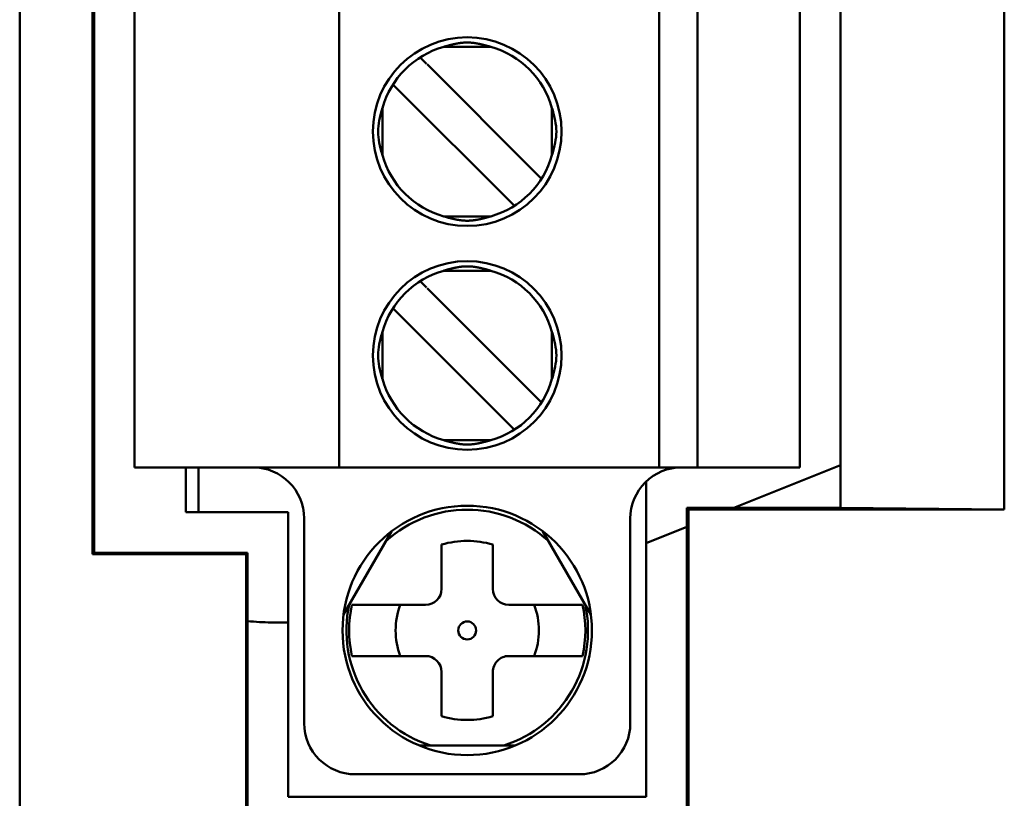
# Model space of a CAD drawing. Header units: inches. Extents: x 2.2 to 39.6, y -5.4 to 27.4.
# Tile 13 of 62: x 14.556 to 15.162, y 12.994 to 13.473. Entities that reach past the tile are written whole.
import ezdxf

# ---------------------------------------------------------------- set-up
doc = ezdxf.new("R2010")
doc.units = ezdxf.units.IN
doc.header["$MEASUREMENT"] = 0
doc.layers.add('Visible Edges(ANSI)', color=7, linetype='Continuous', lineweight=50)

msp = doc.modelspace()

# ---------------------------------------------------------------- linework, layer by layer
at = {"layer": 'Visible Edges(ANSI)'}
for p, q in [((14.55574, 11.54722), (14.55574, 14.71296)), ((14.60063, 13.14388), (14.60063, 14.6287)), ((14.6015, 14.62783), (14.6015, 13.14476)), ((15.16182, 13.17144), (15.16182, 14.60114)), ((15.06095, 14.60027), (15.06095, 13.17231)), ((14.6265, 14.57527), (14.6265, 13.19732)), ((14.75248, 14.57527), (14.75248, 13.19732)), ((14.94933, 13.19732), (14.94933, 14.57527)), ((14.97295, 13.19732), (14.97296, 14.57527)), ((15.03595, 14.57527), (15.03595, 13.19732)), ((14.84575, 13.45618), (14.81669, 13.45618)), ((14.87264, 13.3793), (14.80651, 13.44543)), ((14.78981, 13.42873), (14.78552, 13.43302)), ((14.78981, 13.42873), (14.85593, 13.3626)), ((14.77906, 13.38948), (14.77906, 13.41855)), ((14.88339, 13.38948), (14.88339, 13.41855)), ((14.87693, 13.37501), (14.87264, 13.3793)), ((14.86023, 13.35831), (14.85593, 13.3626)), ((14.81669, 13.35185), (14.84575, 13.35185)), ((14.84575, 13.31838), (14.81669, 13.31838)), ((14.87264, 13.24151), (14.80651, 13.30763)), ((14.78981, 13.29093), (14.78552, 13.29522)), ((14.78981, 13.29093), (14.85593, 13.2248)), ((14.77906, 13.25169), (14.77906, 13.28075)), ((14.88339, 13.25169), (14.88339, 13.28075)), ((14.87693, 13.23722), (14.87264, 13.24151)), ((14.86023, 13.22051), (14.85593, 13.2248)), ((14.81669, 13.21405), (14.84575, 13.21405)), ((14.63437, 13.19732), (14.6265, 13.19732)), ((14.75248, 13.19732), (14.63437, 13.19732)), ((14.65799, 13.19732), (14.65799, 13.16976)), ((14.66587, 13.16976), (14.66587, 13.19732)), ((14.76036, 13.19732), (14.75248, 13.19732)), ((14.94146, 13.19732), (14.76036, 13.19732)), ((14.94933, 13.19732), (14.94146, 13.19732)), ((14.94933, 13.19732), (14.97295, 13.19732)), ((15.02807, 13.19732), (14.97295, 13.19732)), ((15.06095, 13.19865), (14.99531, 13.17231)), ((15.03595, 13.19732), (15.02807, 13.19732)), ((14.94146, 12.99456), (14.94146, 13.1887)), ((14.96646, 12.81483), (14.96646, 13.17231)), ((14.96646, 13.17231), (15.06095, 13.17231)), ((14.96646, 13.17231), (14.96733, 13.17144)), ((14.96733, 13.17144), (15.16182, 13.17144)), ((14.96733, 13.17144), (14.96733, 12.81571)), ((15.06095, 13.17231), (15.16182, 13.17144)), ((14.66587, 13.16976), (14.65799, 13.16976)), ((14.72099, 13.16976), (14.66587, 13.16976)), ((14.72099, 12.99457), (14.72099, 13.16976)), ((14.73083, 13.16582), (14.73083, 13.03984)), ((14.93162, 13.16582), (14.93162, 13.03984)), ((14.96646, 13.16074), (14.94146, 13.15071)), ((14.75509, 13.10679), (14.78461, 13.15793)), ((14.87783, 13.15793), (14.90736, 13.10679)), ((14.81547, 13.12252), (14.81547, 13.14975)), ((14.84697, 13.14975), (14.84697, 13.12252)), ((14.6015, 13.14476), (14.60063, 13.14388)), ((14.69512, 13.14388), (14.60063, 13.14388)), ((14.6015, 13.14476), (14.69599, 13.14476)), ((14.69599, 13.14476), (14.69512, 13.14388)), ((14.69512, 12.84327), (14.69512, 13.14388)), ((14.69599, 13.14476), (14.69599, 12.84239)), ((14.80563, 13.11268), (14.76594, 13.11268)), ((14.8965, 13.11268), (14.85681, 13.11268)), ((14.72099, 13.10186), (14.7106, 13.10186)), ((14.76594, 13.08118), (14.80563, 13.08118)), ((14.85681, 13.08118), (14.8965, 13.08118)), ((14.81547, 13.04411), (14.81547, 13.07134)), ((14.84697, 13.07134), (14.84697, 13.04411)), ((14.86075, 13.02606), (14.80169, 13.02606)), ((14.76232, 13.00834), (14.90012, 13.00834)), ((14.72099, 12.99457), (14.94146, 12.99456))]:
    msp.add_line(p, q, dxfattribs=at)
for centre, radius in [((14.83122, 13.40401), 0.05807), ((14.83122, 13.26622), 0.05807), ((14.83122, 13.09693), 0.07677), ((14.83122, 13.09693), 0.00551)]:
    msp.add_circle(centre, radius, dxfattribs=at)
for centre, radius, start, end in [((14.83122, 13.40401), 0.05413, 105.49866, 164.50119), ((14.83122, 13.40401), 0.05413, 15.49866, 74.50119), ((14.83122, 13.40401), 0.05413, 195.49866, 254.50119), ((14.83122, 13.40401), 0.05413, 285.49866, 344.50119), ((14.83122, 13.26622), 0.05413, 105.49866, 164.50119), ((14.83122, 13.26622), 0.05413, 15.49866, 74.50119), ((14.83122, 13.26622), 0.05413, 195.49866, 254.50119), ((14.83122, 13.26622), 0.05413, 285.49866, 344.50119), ((14.69933, 13.16582), 0.0315, 359.99992, 89.99992), ((14.96311, 13.16582), 0.0315, 89.99992, 179.99992), ((14.83122, 13.09693), 0.07434, 47.58469, 132.41516), ((14.83122, 13.09693), 0.05512, 73.39837, 106.60147), ((14.80563, 13.12252), 0.00984, 269.99992, 359.99992), ((14.85681, 13.12252), 0.00984, 179.99992, 269.99992), ((14.83122, 13.09693), 0.07434, 167.58469, 252.41516), ((14.83122, 13.09693), 0.07272, 167.49283, 192.50702), ((14.83122, 13.09693), 0.04409, 159.07509, 200.92476), ((14.83122, 13.09693), 0.07434, 287.58469, 12.41516), ((14.83122, 13.09693), 0.04409, 339.07509, 20.92476), ((14.83122, 13.09693), 0.07272, 347.49283, 12.50702), ((14.80563, 13.07134), 0.00984, 359.99992, 89.99992), ((14.85681, 13.07134), 0.00984, 89.99992, 179.99992), ((14.83122, 13.09693), 0.05512, 253.39837, 286.60147), ((14.76232, 13.03984), 0.0315, 179.99992, 269.99992), ((14.90012, 13.03984), 0.0315, 269.99992, 359.99992)]:
    msp.add_arc(centre, radius, start, end, dxfattribs=at)
for centre, major_axis, ratio, start_param, end_param in [((14.80657, 13.44537), (0.00578, -0.00578), 0.00001, 3.772352, 4.648973), ((14.80657, 13.30757), (0.00578, -0.00578), 0.00001, 3.752551, 4.637398), ((14.76595, 13.11268), (-0.00406, 0), 0.00001, 0.07057, 1.573761), ((14.89649, 13.11268), (0.00406, 0), 0.00001, 4.713785, 6.221327), ((14.7106, 13.22687), (-0.0237, -0.12274), 0.999961, 0.07363, 0.190757), ((14.76595, 13.08118), (0.00406, 0), 0.00001, 1.574495, 3.084316), ((14.89649, 13.08118), (-0.00406, 0), 0.00001, 3.237205, 4.727915)]:
    msp.add_ellipse(centre, major_axis=major_axis, ratio=ratio, start_param=start_param, end_param=end_param, dxfattribs=at)
for points, knots in [([(14.81669, 13.45618), (14.81684, 13.45622), (14.81698, 13.45627), (14.81713, 13.45631), (14.81728, 13.45635), (14.81743, 13.4564), (14.81758, 13.45644), (14.81773, 13.45649), (14.81789, 13.45653), (14.81804, 13.45658), (14.8182, 13.45662), (14.81835, 13.45666), (14.81851, 13.45671), (14.81866, 13.45675), (14.81882, 13.4568), (14.81897, 13.45684), (14.81913, 13.45688), (14.81929, 13.45692), (14.81944, 13.45697), (14.81959, 13.45701), (14.81975, 13.45705), (14.8199, 13.45709), (14.82005, 13.45713), (14.8202, 13.45717), (14.82035, 13.45721), (14.8205, 13.45725), (14.82064, 13.45728), (14.82079, 13.45732), (14.82093, 13.45736), (14.82107, 13.45739), (14.82121, 13.45743), (14.82135, 13.45746), (14.82149, 13.4575), (14.82162, 13.45753), (14.82176, 13.45756), (14.82189, 13.45759), (14.82202, 13.45762), (14.82215, 13.45766), (14.82228, 13.45769), (14.82241, 13.45772), (14.82254, 13.45775), (14.82267, 13.45777), (14.8228, 13.4578), (14.82292, 13.45783), (14.82305, 13.45786), (14.82317, 13.45788), (14.82329, 13.45791), (14.82342, 13.45794), (14.82354, 13.45796), (14.82366, 13.45799), (14.82378, 13.45802), (14.8239, 13.45804), (14.82402, 13.45806), (14.82414, 13.45809), (14.82426, 13.45811), (14.82438, 13.45814), (14.8245, 13.45816), (14.82462, 13.45818), (14.82473, 13.4582), (14.82485, 13.45822), (14.82496, 13.45825), (14.82508, 13.45827), (14.82519, 13.45829), (14.8253, 13.45831), (14.82541, 13.45833), (14.82552, 13.45834), (14.82562, 13.45836), (14.82573, 13.45838), (14.82583, 13.4584), (14.82594, 13.45841), (14.82604, 13.45843), (14.82614, 13.45845), (14.82624, 13.45846), (14.82634, 13.45848), (14.82644, 13.45849), (14.82653, 13.45851), (14.82663, 13.45852), (14.82673, 13.45853), (14.82682, 13.45855), (14.82691, 13.45856), (14.82701, 13.45857), (14.8271, 13.45858), (14.82719, 13.4586), (14.82728, 13.45861), (14.82737, 13.45862), (14.82746, 13.45863), (14.82755, 13.45864), (14.82764, 13.45865), (14.82773, 13.45866), (14.82782, 13.45867), (14.8279, 13.45868), (14.82799, 13.45869), (14.82808, 13.4587), (14.82816, 13.45871), (14.82825, 13.45872), (14.82833, 13.45873), (14.82841, 13.45873), (14.8285, 13.45874), (14.82858, 13.45875), (14.82866, 13.45876), (14.82874, 13.45876), (14.82883, 13.45877), (14.82891, 13.45878), (14.82899, 13.45878), (14.82907, 13.45879), (14.82915, 13.45879), (14.82923, 13.4588), (14.82931, 13.4588), (14.82939, 13.45881), (14.82946, 13.45881), (14.82954, 13.45882), (14.82962, 13.45882), (14.8297, 13.45883), (14.82978, 13.45883), (14.82985, 13.45884), (14.82993, 13.45884), (14.83001, 13.45884), (14.83008, 13.45885), (14.83016, 13.45885), (14.83024, 13.45885), (14.83031, 13.45885), (14.83039, 13.45886), (14.83047, 13.45886), (14.83054, 13.45886), (14.83062, 13.45886), (14.83069, 13.45886), (14.83077, 13.45886), (14.83084, 13.45887), (14.83092, 13.45887), (14.83099, 13.45887), (14.83107, 13.45887), (14.83114, 13.45887), (14.83122, 13.45887), (14.8313, 13.45887), (14.83137, 13.45887), (14.83145, 13.45887), (14.83152, 13.45887), (14.8316, 13.45887), (14.83167, 13.45886), (14.83175, 13.45886), (14.83182, 13.45886), (14.8319, 13.45886), (14.83197, 13.45886), (14.83205, 13.45886), (14.83213, 13.45885), (14.8322, 13.45885), (14.83228, 13.45885), (14.83236, 13.45885), (14.83243, 13.45884), (14.83251, 13.45884), (14.83259, 13.45884), (14.83266, 13.45883), (14.83274, 13.45883), (14.83282, 13.45882), (14.8329, 13.45882), (14.83298, 13.45881), (14.83305, 13.45881), (14.83313, 13.4588), (14.83321, 13.4588), (14.83329, 13.45879), (14.83337, 13.45879), (14.83345, 13.45878), (14.83353, 13.45878), (14.83361, 13.45877), (14.83369, 13.45876), (14.83378, 13.45876), (14.83386, 13.45875), (14.83394, 13.45874), (14.83403, 13.45873), (14.83411, 13.45873), (14.83419, 13.45872), (14.83428, 13.45871), (14.83436, 13.4587), (14.83445, 13.45869), (14.83454, 13.45868), (14.83462, 13.45867), (14.83471, 13.45866), (14.8348, 13.45865), (14.83489, 13.45864), (14.83498, 13.45863), (14.83507, 13.45862), (14.83516, 13.45861), (14.83525, 13.4586), (14.83534, 13.45858), (14.83543, 13.45857), (14.83552, 13.45856), (14.83562, 13.45855), (14.83571, 13.45853), (14.83581, 13.45852), (14.8359, 13.45851), (14.836, 13.45849), (14.8361, 13.45848), (14.8362, 13.45846), (14.8363, 13.45845), (14.8364, 13.45843), (14.8365, 13.45841), (14.8366, 13.4584), (14.83671, 13.45838), (14.83681, 13.45836), (14.83692, 13.45834), (14.83703, 13.45833), (14.83714, 13.45831), (14.83725, 13.45829), (14.83736, 13.45827), (14.83747, 13.45825), (14.83759, 13.45823), (14.8377, 13.4582), (14.83782, 13.45818), (14.83794, 13.45816), (14.83806, 13.45814), (14.83817, 13.45811), (14.83829, 13.45809), (14.83841, 13.45807), (14.83853, 13.45804), (14.83865, 13.45802), (14.83877, 13.45799), (14.8389, 13.45797), (14.83902, 13.45794), (14.83914, 13.45791), (14.83927, 13.45789), (14.83939, 13.45786), (14.83951, 13.45783), (14.83964, 13.4578), (14.83977, 13.45778), (14.83989, 13.45775), (14.84002, 13.45772), (14.84015, 13.45769), (14.84028, 13.45766), (14.84041, 13.45763), (14.84054, 13.45759), (14.84068, 13.45756), (14.84081, 13.45753), (14.84095, 13.4575), (14.84109, 13.45746), (14.84123, 13.45743), (14.84136, 13.45739), (14.84151, 13.45736), (14.84165, 13.45732), (14.84179, 13.45729), (14.84194, 13.45725), (14.84209, 13.45721), (14.84224, 13.45717), (14.84239, 13.45713), (14.84254, 13.45709), (14.84269, 13.45705), (14.84284, 13.45701), (14.843, 13.45697), (14.84315, 13.45693), (14.84331, 13.45688), (14.84347, 13.45684), (14.84362, 13.4568), (14.84378, 13.45675), (14.84393, 13.45671), (14.84409, 13.45667), (14.84425, 13.45662), (14.8444, 13.45658), (14.84456, 13.45653), (14.84471, 13.45649), (14.84486, 13.45644), (14.84501, 13.4564), (14.84516, 13.45635), (14.84531, 13.45631), (14.84546, 13.45627), (14.84561, 13.45622), (14.84575, 13.45618)], [0, 0, 0, 0, 0.011364, 0.011364, 0.011364, 0.022727, 0.022727, 0.022727, 0.034091, 0.034091, 0.034091, 0.045455, 0.045455, 0.045455, 0.056818, 0.056818, 0.056818, 0.068182, 0.068182, 0.068182, 0.079545, 0.079545, 0.079545, 0.090909, 0.090909, 0.090909, 0.102273, 0.102273, 0.102273, 0.113636, 0.113636, 0.113636, 0.125, 0.125, 0.125, 0.136364, 0.136364, 0.136364, 0.147727, 0.147727, 0.147727, 0.159091, 0.159091, 0.159091, 0.170455, 0.170455, 0.170455, 0.181818, 0.181818, 0.181818, 0.193182, 0.193182, 0.193182, 0.204545, 0.204545, 0.204545, 0.215909, 0.215909, 0.215909, 0.227273, 0.227273, 0.227273, 0.238636, 0.238636, 0.238636, 0.25, 0.25, 0.25, 0.261364, 0.261364, 0.261364, 0.272727, 0.272727, 0.272727, 0.284091, 0.284091, 0.284091, 0.295455, 0.295455, 0.295455, 0.306818, 0.306818, 0.306818, 0.318182, 0.318182, 0.318182, 0.329545, 0.329545, 0.329545, 0.340909, 0.340909, 0.340909, 0.352273, 0.352273, 0.352273, 0.363636, 0.363636, 0.363636, 0.375, 0.375, 0.375, 0.386364, 0.386364, 0.386364, 0.397727, 0.397727, 0.397727, 0.409091, 0.409091, 0.409091, 0.420455, 0.420455, 0.420455, 0.431818, 0.431818, 0.431818, 0.443182, 0.443182, 0.443182, 0.454545, 0.454545, 0.454545, 0.465909, 0.465909, 0.465909, 0.477273, 0.477273, 0.477273, 0.488636, 0.488636, 0.488636, 0.5, 0.5, 0.5, 0.511364, 0.511364, 0.511364, 0.522727, 0.522727, 0.522727, 0.534091, 0.534091, 0.534091, 0.545455, 0.545455, 0.545455, 0.556818, 0.556818, 0.556818, 0.568182, 0.568182, 0.568182, 0.579545, 0.579545, 0.579545, 0.590909, 0.590909, 0.590909, 0.602273, 0.602273, 0.602273, 0.613636, 0.613636, 0.613636, 0.625, 0.625, 0.625, 0.636364, 0.636364, 0.636364, 0.647727, 0.647727, 0.647727, 0.659091, 0.659091, 0.659091, 0.670455, 0.670455, 0.670455, 0.681818, 0.681818, 0.681818, 0.693182, 0.693182, 0.693182, 0.704545, 0.704545, 0.704545, 0.715909, 0.715909, 0.715909, 0.727273, 0.727273, 0.727273, 0.738636, 0.738636, 0.738636, 0.75, 0.75, 0.75, 0.761364, 0.761364, 0.761364, 0.772727, 0.772727, 0.772727, 0.784091, 0.784091, 0.784091, 0.795455, 0.795455, 0.795455, 0.806818, 0.806818, 0.806818, 0.818182, 0.818182, 0.818182, 0.829545, 0.829545, 0.829545, 0.840909, 0.840909, 0.840909, 0.852273, 0.852273, 0.852273, 0.863636, 0.863636, 0.863636, 0.875, 0.875, 0.875, 0.886364, 0.886364, 0.886364, 0.897727, 0.897727, 0.897727, 0.909091, 0.909091, 0.909091, 0.920455, 0.920455, 0.920455, 0.931818, 0.931818, 0.931818, 0.943182, 0.943182, 0.943182, 0.954545, 0.954545, 0.954545, 0.965909, 0.965909, 0.965909, 0.977273, 0.977273, 0.977273, 0.988636, 0.988636, 0.988636, 1, 1, 1, 1]), ([(14.77906, 13.41855), (14.77898, 13.41828), (14.7789, 13.41801), (14.77748, 13.41317), (14.77637, 13.40858), (14.77637, 13.40401), (14.77637, 13.39945), (14.77748, 13.39485), (14.7789, 13.39002), (14.77898, 13.38975), (14.77906, 13.38948)], [0.45179193, 0.45179193, 0.45179193, 0.45179193, 0.45384287, 0.45384287, 0.48861939, 0.48861939, 0.48861939, 0.5233959, 0.5233959, 0.52544684, 0.52544684, 0.52544684, 0.52544684]), ([(14.88339, 13.41855), (14.88347, 13.41828), (14.88355, 13.41801), (14.88496, 13.41317), (14.88608, 13.40858), (14.88608, 13.40401), (14.88608, 13.39945), (14.88496, 13.39485), (14.88355, 13.39002), (14.88347, 13.38975), (14.88339, 13.38948)], [-0.03682745, -0.03682745, -0.03682745, -0.03682745, -0.03477651, -0.03477651, 0, 0, 0, 0.03477651, 0.03477651, 0.03682745, 0.03682745, 0.03682745, 0.03682745]), ([(14.84575, 13.35185), (14.84561, 13.35181), (14.84547, 13.35176), (14.84532, 13.35172), (14.84517, 13.35168), (14.84503, 13.35163), (14.84488, 13.35159), (14.84473, 13.35155), (14.84458, 13.3515), (14.84443, 13.35146), (14.84428, 13.35142), (14.84413, 13.35137), (14.84397, 13.35133), (14.84382, 13.35129), (14.84367, 13.35124), (14.84352, 13.3512), (14.84337, 13.35116), (14.84321, 13.35112), (14.84306, 13.35108), (14.84291, 13.35104), (14.84276, 13.351), (14.84261, 13.35096), (14.84247, 13.35092), (14.84232, 13.35088), (14.84217, 13.35084), (14.84203, 13.3508), (14.84188, 13.35076), (14.84174, 13.35073), (14.8416, 13.35069), (14.84146, 13.35066), (14.84132, 13.35062), (14.84119, 13.35059), (14.84105, 13.35055), (14.84092, 13.35052), (14.84078, 13.35049), (14.84065, 13.35046), (14.84052, 13.35043), (14.84039, 13.35039), (14.84025, 13.35036), (14.84013, 13.35033), (14.84, 13.3503), (14.83987, 13.35028), (14.83974, 13.35025), (14.83962, 13.35022), (14.83949, 13.35019), (14.83937, 13.35016), (14.83924, 13.35014), (14.83912, 13.35011), (14.83899, 13.35008), (14.83887, 13.35006), (14.83875, 13.35003), (14.83862, 13.35), (14.8385, 13.34998), (14.83838, 13.34995), (14.83826, 13.34993), (14.83814, 13.34991), (14.83802, 13.34988), (14.8379, 13.34986), (14.83778, 13.34984), (14.83766, 13.34982), (14.83755, 13.34979), (14.83743, 13.34977), (14.83732, 13.34975), (14.83721, 13.34973), (14.83709, 13.34971), (14.83698, 13.34969), (14.83688, 13.34968), (14.83677, 13.34966), (14.83666, 13.34964), (14.83656, 13.34962), (14.83645, 13.34961), (14.83635, 13.34959), (14.83625, 13.34957), (14.83615, 13.34956), (14.83605, 13.34954), (14.83595, 13.34953), (14.83586, 13.34951), (14.83576, 13.3495), (14.83566, 13.34949), (14.83557, 13.34947), (14.83547, 13.34946), (14.83538, 13.34945), (14.83529, 13.34944), (14.8352, 13.34942), (14.8351, 13.34941), (14.83501, 13.3494), (14.83492, 13.34939), (14.83483, 13.34938), (14.83474, 13.34937), (14.83466, 13.34936), (14.83457, 13.34935), (14.83448, 13.34934), (14.83439, 13.34933), (14.83431, 13.34932), (14.83422, 13.34931), (14.83414, 13.3493), (14.83405, 13.3493), (14.83397, 13.34929), (14.83388, 13.34928), (14.8338, 13.34927), (14.83372, 13.34927), (14.83364, 13.34926), (14.83355, 13.34925), (14.83347, 13.34925), (14.83339, 13.34924), (14.83331, 13.34924), (14.83323, 13.34923), (14.83315, 13.34922), (14.83307, 13.34922), (14.83299, 13.34921), (14.83291, 13.34921), (14.83283, 13.34921), (14.83275, 13.3492), (14.83268, 13.3492), (14.8326, 13.34919), (14.83252, 13.34919), (14.83244, 13.34919), (14.83237, 13.34918), (14.83229, 13.34918), (14.83221, 13.34918), (14.83213, 13.34917), (14.83206, 13.34917), (14.83198, 13.34917), (14.8319, 13.34917), (14.83183, 13.34917), (14.83175, 13.34916), (14.83168, 13.34916), (14.8316, 13.34916), (14.83152, 13.34916), (14.83145, 13.34916), (14.83137, 13.34916), (14.8313, 13.34916), (14.83122, 13.34916), (14.83114, 13.34916), (14.83107, 13.34916), (14.83099, 13.34916), (14.83092, 13.34916), (14.83084, 13.34916), (14.83076, 13.34916), (14.83069, 13.34916), (14.83061, 13.34917), (14.83053, 13.34917), (14.83046, 13.34917), (14.83038, 13.34917), (14.8303, 13.34917), (14.83023, 13.34918), (14.83015, 13.34918), (14.83007, 13.34918), (14.83, 13.34919), (14.82992, 13.34919), (14.82984, 13.34919), (14.82976, 13.3492), (14.82968, 13.3492), (14.82961, 13.34921), (14.82953, 13.34921), (14.82945, 13.34921), (14.82937, 13.34922), (14.82929, 13.34922), (14.82921, 13.34923), (14.82913, 13.34924), (14.82905, 13.34924), (14.82897, 13.34925), (14.82888, 13.34925), (14.8288, 13.34926), (14.82872, 13.34927), (14.82864, 13.34927), (14.82855, 13.34928), (14.82847, 13.34929), (14.82839, 13.3493), (14.8283, 13.34931), (14.82822, 13.34931), (14.82813, 13.34932), (14.82805, 13.34933), (14.82796, 13.34934), (14.82787, 13.34935), (14.82778, 13.34936), (14.82769, 13.34937), (14.8276, 13.34938), (14.82752, 13.34939), (14.82743, 13.3494), (14.82733, 13.34941), (14.82724, 13.34942), (14.82715, 13.34944), (14.82706, 13.34945), (14.82696, 13.34946), (14.82687, 13.34947), (14.82677, 13.34949), (14.82668, 13.3495), (14.82658, 13.34952), (14.82648, 13.34953), (14.82639, 13.34954), (14.82629, 13.34956), (14.82619, 13.34957), (14.82609, 13.34959), (14.82598, 13.34961), (14.82588, 13.34962), (14.82577, 13.34964), (14.82567, 13.34966), (14.82556, 13.34968), (14.82545, 13.34969), (14.82534, 13.34971), (14.82523, 13.34973), (14.82512, 13.34975), (14.82501, 13.34977), (14.82489, 13.3498), (14.82477, 13.34982), (14.82466, 13.34984), (14.82454, 13.34986), (14.82442, 13.34988), (14.8243, 13.34991), (14.82418, 13.34993), (14.82406, 13.34996), (14.82393, 13.34998), (14.82381, 13.35001), (14.82369, 13.35003), (14.82357, 13.35006), (14.82344, 13.35008), (14.82332, 13.35011), (14.82319, 13.35014), (14.82307, 13.35016), (14.82294, 13.35019), (14.82282, 13.35022), (14.82269, 13.35025), (14.82257, 13.35028), (14.82244, 13.35031), (14.82231, 13.35034), (14.82218, 13.35037), (14.82205, 13.3504), (14.82192, 13.35043), (14.82179, 13.35046), (14.82165, 13.35049), (14.82152, 13.35052), (14.82139, 13.35056), (14.82125, 13.35059), (14.82111, 13.35062), (14.82097, 13.35066), (14.82084, 13.35069), (14.82069, 13.35073), (14.82055, 13.35077), (14.82041, 13.3508), (14.82026, 13.35084), (14.82012, 13.35088), (14.81997, 13.35092), (14.81982, 13.35096), (14.81968, 13.351), (14.81953, 13.35104), (14.81938, 13.35108), (14.81923, 13.35112), (14.81907, 13.35116), (14.81892, 13.3512), (14.81877, 13.35125), (14.81862, 13.35129), (14.81847, 13.35133), (14.81831, 13.35137), (14.81816, 13.35142), (14.81801, 13.35146), (14.81786, 13.3515), (14.81771, 13.35155), (14.81756, 13.35159), (14.81742, 13.35163), (14.81727, 13.35168), (14.81712, 13.35172), (14.81698, 13.35176), (14.81683, 13.35181), (14.81669, 13.35185)], [0, 0, 0, 0, 0.011364, 0.011364, 0.011364, 0.022727, 0.022727, 0.022727, 0.034091, 0.034091, 0.034091, 0.045455, 0.045455, 0.045455, 0.056818, 0.056818, 0.056818, 0.068182, 0.068182, 0.068182, 0.079545, 0.079545, 0.079545, 0.090909, 0.090909, 0.090909, 0.102273, 0.102273, 0.102273, 0.113636, 0.113636, 0.113636, 0.125, 0.125, 0.125, 0.136364, 0.136364, 0.136364, 0.147727, 0.147727, 0.147727, 0.159091, 0.159091, 0.159091, 0.170455, 0.170455, 0.170455, 0.181818, 0.181818, 0.181818, 0.193182, 0.193182, 0.193182, 0.204545, 0.204545, 0.204545, 0.215909, 0.215909, 0.215909, 0.227273, 0.227273, 0.227273, 0.238636, 0.238636, 0.238636, 0.25, 0.25, 0.25, 0.261364, 0.261364, 0.261364, 0.272727, 0.272727, 0.272727, 0.284091, 0.284091, 0.284091, 0.295455, 0.295455, 0.295455, 0.306818, 0.306818, 0.306818, 0.318182, 0.318182, 0.318182, 0.329545, 0.329545, 0.329545, 0.340909, 0.340909, 0.340909, 0.352273, 0.352273, 0.352273, 0.363636, 0.363636, 0.363636, 0.375, 0.375, 0.375, 0.386364, 0.386364, 0.386364, 0.397727, 0.397727, 0.397727, 0.409091, 0.409091, 0.409091, 0.420455, 0.420455, 0.420455, 0.431818, 0.431818, 0.431818, 0.443182, 0.443182, 0.443182, 0.454545, 0.454545, 0.454545, 0.465909, 0.465909, 0.465909, 0.477273, 0.477273, 0.477273, 0.488636, 0.488636, 0.488636, 0.5, 0.5, 0.5, 0.511364, 0.511364, 0.511364, 0.522727, 0.522727, 0.522727, 0.534091, 0.534091, 0.534091, 0.545455, 0.545455, 0.545455, 0.556818, 0.556818, 0.556818, 0.568182, 0.568182, 0.568182, 0.579545, 0.579545, 0.579545, 0.590909, 0.590909, 0.590909, 0.602273, 0.602273, 0.602273, 0.613636, 0.613636, 0.613636, 0.625, 0.625, 0.625, 0.636364, 0.636364, 0.636364, 0.647727, 0.647727, 0.647727, 0.659091, 0.659091, 0.659091, 0.670455, 0.670455, 0.670455, 0.681818, 0.681818, 0.681818, 0.693182, 0.693182, 0.693182, 0.704545, 0.704545, 0.704545, 0.715909, 0.715909, 0.715909, 0.727273, 0.727273, 0.727273, 0.738636, 0.738636, 0.738636, 0.75, 0.75, 0.75, 0.761364, 0.761364, 0.761364, 0.772727, 0.772727, 0.772727, 0.784091, 0.784091, 0.784091, 0.795455, 0.795455, 0.795455, 0.806818, 0.806818, 0.806818, 0.818182, 0.818182, 0.818182, 0.829545, 0.829545, 0.829545, 0.840909, 0.840909, 0.840909, 0.852273, 0.852273, 0.852273, 0.863636, 0.863636, 0.863636, 0.875, 0.875, 0.875, 0.886364, 0.886364, 0.886364, 0.897727, 0.897727, 0.897727, 0.909091, 0.909091, 0.909091, 0.920455, 0.920455, 0.920455, 0.931818, 0.931818, 0.931818, 0.943182, 0.943182, 0.943182, 0.954545, 0.954545, 0.954545, 0.965909, 0.965909, 0.965909, 0.977273, 0.977273, 0.977273, 0.988636, 0.988636, 0.988636, 1, 1, 1, 1]), ([(14.81669, 13.31838), (14.81684, 13.31843), (14.81698, 13.31847), (14.81713, 13.31852), (14.81728, 13.31856), (14.81743, 13.3186), (14.81758, 13.31865), (14.81773, 13.31869), (14.81789, 13.31874), (14.81804, 13.31878), (14.8182, 13.31882), (14.81835, 13.31887), (14.81851, 13.31891), (14.81866, 13.31896), (14.81882, 13.319), (14.81897, 13.31904), (14.81913, 13.31909), (14.81929, 13.31913), (14.81944, 13.31917), (14.81959, 13.31921), (14.81975, 13.31925), (14.8199, 13.31929), (14.82005, 13.31933), (14.8202, 13.31937), (14.82035, 13.31941), (14.8205, 13.31945), (14.82064, 13.31949), (14.82079, 13.31953), (14.82093, 13.31956), (14.82107, 13.3196), (14.82121, 13.31963), (14.82135, 13.31967), (14.82149, 13.3197), (14.82162, 13.31973), (14.82176, 13.31977), (14.82189, 13.3198), (14.82202, 13.31983), (14.82215, 13.31986), (14.82228, 13.31989), (14.82241, 13.31992), (14.82254, 13.31995), (14.82267, 13.31998), (14.8228, 13.32001), (14.82292, 13.32004), (14.82305, 13.32006), (14.82317, 13.32009), (14.82329, 13.32012), (14.82342, 13.32014), (14.82354, 13.32017), (14.82366, 13.32019), (14.82378, 13.32022), (14.8239, 13.32024), (14.82402, 13.32027), (14.82414, 13.32029), (14.82426, 13.32032), (14.82438, 13.32034), (14.8245, 13.32036), (14.82462, 13.32039), (14.82473, 13.32041), (14.82485, 13.32043), (14.82496, 13.32045), (14.82508, 13.32047), (14.82519, 13.32049), (14.8253, 13.32051), (14.82541, 13.32053), (14.82552, 13.32055), (14.82562, 13.32057), (14.82573, 13.32058), (14.82583, 13.3206), (14.82594, 13.32062), (14.82604, 13.32063), (14.82614, 13.32065), (14.82624, 13.32067), (14.82634, 13.32068), (14.82644, 13.3207), (14.82653, 13.32071), (14.82663, 13.32072), (14.82673, 13.32074), (14.82682, 13.32075), (14.82691, 13.32076), (14.82701, 13.32078), (14.8271, 13.32079), (14.82719, 13.3208), (14.82728, 13.32081), (14.82737, 13.32082), (14.82746, 13.32084), (14.82755, 13.32085), (14.82764, 13.32086), (14.82773, 13.32087), (14.82782, 13.32088), (14.8279, 13.32089), (14.82799, 13.3209), (14.82808, 13.3209), (14.82816, 13.32091), (14.82825, 13.32092), (14.82833, 13.32093), (14.82841, 13.32094), (14.8285, 13.32095), (14.82858, 13.32095), (14.82866, 13.32096), (14.82874, 13.32097), (14.82883, 13.32097), (14.82891, 13.32098), (14.82899, 13.32099), (14.82907, 13.32099), (14.82915, 13.321), (14.82923, 13.321), (14.82931, 13.32101), (14.82939, 13.32101), (14.82946, 13.32102), (14.82954, 13.32102), (14.82962, 13.32103), (14.8297, 13.32103), (14.82978, 13.32104), (14.82985, 13.32104), (14.82993, 13.32104), (14.83001, 13.32105), (14.83008, 13.32105), (14.83016, 13.32105), (14.83024, 13.32106), (14.83031, 13.32106), (14.83039, 13.32106), (14.83046, 13.32106), (14.83054, 13.32106), (14.83062, 13.32107), (14.83069, 13.32107), (14.83077, 13.32107), (14.83084, 13.32107), (14.83092, 13.32107), (14.83099, 13.32107), (14.83107, 13.32107), (14.83114, 13.32107), (14.83122, 13.32107), (14.83129, 13.32107), (14.83137, 13.32107), (14.83145, 13.32107), (14.83152, 13.32107), (14.8316, 13.32107), (14.83167, 13.32107), (14.83175, 13.32107), (14.83182, 13.32107), (14.8319, 13.32106), (14.83197, 13.32106), (14.83205, 13.32106), (14.83213, 13.32106), (14.8322, 13.32106), (14.83228, 13.32105), (14.83236, 13.32105), (14.83243, 13.32105), (14.83251, 13.32104), (14.83259, 13.32104), (14.83266, 13.32104), (14.83274, 13.32103), (14.83282, 13.32103), (14.8329, 13.32102), (14.83297, 13.32102), (14.83305, 13.32101), (14.83313, 13.32101), (14.83321, 13.321), (14.83329, 13.321), (14.83337, 13.32099), (14.83345, 13.32099), (14.83353, 13.32098), (14.83361, 13.32097), (14.83369, 13.32097), (14.83378, 13.32096), (14.83386, 13.32095), (14.83394, 13.32095), (14.83403, 13.32094), (14.83411, 13.32093), (14.83419, 13.32092), (14.83428, 13.32091), (14.83436, 13.3209), (14.83445, 13.3209), (14.83454, 13.32089), (14.83462, 13.32088), (14.83471, 13.32087), (14.8348, 13.32086), (14.83489, 13.32085), (14.83498, 13.32084), (14.83507, 13.32082), (14.83516, 13.32081), (14.83525, 13.3208), (14.83534, 13.32079), (14.83543, 13.32078), (14.83552, 13.32076), (14.83562, 13.32075), (14.83571, 13.32074), (14.83581, 13.32073), (14.8359, 13.32071), (14.836, 13.3207), (14.8361, 13.32068), (14.8362, 13.32067), (14.8363, 13.32065), (14.8364, 13.32064), (14.8365, 13.32062), (14.8366, 13.3206), (14.83671, 13.32059), (14.83681, 13.32057), (14.83692, 13.32055), (14.83703, 13.32053), (14.83714, 13.32051), (14.83725, 13.32049), (14.83736, 13.32047), (14.83747, 13.32045), (14.83759, 13.32043), (14.8377, 13.32041), (14.83782, 13.32039), (14.83794, 13.32036), (14.83805, 13.32034), (14.83817, 13.32032), (14.83829, 13.32029), (14.83841, 13.32027), (14.83853, 13.32025), (14.83865, 13.32022), (14.83877, 13.3202), (14.8389, 13.32017), (14.83902, 13.32014), (14.83914, 13.32012), (14.83927, 13.32009), (14.83939, 13.32006), (14.83951, 13.32004), (14.83964, 13.32001), (14.83977, 13.31998), (14.83989, 13.31995), (14.84002, 13.31992), (14.84015, 13.31989), (14.84028, 13.31986), (14.84041, 13.31983), (14.84054, 13.3198), (14.84068, 13.31977), (14.84081, 13.31973), (14.84095, 13.3197), (14.84109, 13.31967), (14.84123, 13.31963), (14.84136, 13.3196), (14.84151, 13.31956), (14.84165, 13.31953), (14.84179, 13.31949), (14.84194, 13.31945), (14.84209, 13.31941), (14.84224, 13.31938), (14.84239, 13.31934), (14.84254, 13.3193), (14.84269, 13.31926), (14.84284, 13.31921), (14.843, 13.31917), (14.84315, 13.31913), (14.84331, 13.31909), (14.84346, 13.31904), (14.84362, 13.319), (14.84378, 13.31896), (14.84393, 13.31891), (14.84409, 13.31887), (14.84425, 13.31883), (14.8444, 13.31878), (14.84456, 13.31874), (14.84471, 13.31869), (14.84486, 13.31865), (14.84501, 13.3186), (14.84516, 13.31856), (14.84531, 13.31852), (14.84546, 13.31847), (14.84561, 13.31843), (14.84575, 13.31838)], [0, 0, 0, 0, 0.011364, 0.011364, 0.011364, 0.022727, 0.022727, 0.022727, 0.034091, 0.034091, 0.034091, 0.045455, 0.045455, 0.045455, 0.056818, 0.056818, 0.056818, 0.068182, 0.068182, 0.068182, 0.079545, 0.079545, 0.079545, 0.090909, 0.090909, 0.090909, 0.102273, 0.102273, 0.102273, 0.113636, 0.113636, 0.113636, 0.125, 0.125, 0.125, 0.136364, 0.136364, 0.136364, 0.147727, 0.147727, 0.147727, 0.159091, 0.159091, 0.159091, 0.170455, 0.170455, 0.170455, 0.181818, 0.181818, 0.181818, 0.193182, 0.193182, 0.193182, 0.204545, 0.204545, 0.204545, 0.215909, 0.215909, 0.215909, 0.227273, 0.227273, 0.227273, 0.238636, 0.238636, 0.238636, 0.25, 0.25, 0.25, 0.261364, 0.261364, 0.261364, 0.272727, 0.272727, 0.272727, 0.284091, 0.284091, 0.284091, 0.295455, 0.295455, 0.295455, 0.306818, 0.306818, 0.306818, 0.318182, 0.318182, 0.318182, 0.329545, 0.329545, 0.329545, 0.340909, 0.340909, 0.340909, 0.352273, 0.352273, 0.352273, 0.363636, 0.363636, 0.363636, 0.375, 0.375, 0.375, 0.386364, 0.386364, 0.386364, 0.397727, 0.397727, 0.397727, 0.409091, 0.409091, 0.409091, 0.420455, 0.420455, 0.420455, 0.431818, 0.431818, 0.431818, 0.443182, 0.443182, 0.443182, 0.454545, 0.454545, 0.454545, 0.465909, 0.465909, 0.465909, 0.477273, 0.477273, 0.477273, 0.488636, 0.488636, 0.488636, 0.5, 0.5, 0.5, 0.511364, 0.511364, 0.511364, 0.522727, 0.522727, 0.522727, 0.534091, 0.534091, 0.534091, 0.545455, 0.545455, 0.545455, 0.556818, 0.556818, 0.556818, 0.568182, 0.568182, 0.568182, 0.579545, 0.579545, 0.579545, 0.590909, 0.590909, 0.590909, 0.602273, 0.602273, 0.602273, 0.613636, 0.613636, 0.613636, 0.625, 0.625, 0.625, 0.636364, 0.636364, 0.636364, 0.647727, 0.647727, 0.647727, 0.659091, 0.659091, 0.659091, 0.670455, 0.670455, 0.670455, 0.681818, 0.681818, 0.681818, 0.693182, 0.693182, 0.693182, 0.704545, 0.704545, 0.704545, 0.715909, 0.715909, 0.715909, 0.727273, 0.727273, 0.727273, 0.738636, 0.738636, 0.738636, 0.75, 0.75, 0.75, 0.761364, 0.761364, 0.761364, 0.772727, 0.772727, 0.772727, 0.784091, 0.784091, 0.784091, 0.795455, 0.795455, 0.795455, 0.806818, 0.806818, 0.806818, 0.818182, 0.818182, 0.818182, 0.829545, 0.829545, 0.829545, 0.840909, 0.840909, 0.840909, 0.852273, 0.852273, 0.852273, 0.863636, 0.863636, 0.863636, 0.875, 0.875, 0.875, 0.886364, 0.886364, 0.886364, 0.897727, 0.897727, 0.897727, 0.909091, 0.909091, 0.909091, 0.920455, 0.920455, 0.920455, 0.931818, 0.931818, 0.931818, 0.943182, 0.943182, 0.943182, 0.954545, 0.954545, 0.954545, 0.965909, 0.965909, 0.965909, 0.977273, 0.977273, 0.977273, 0.988636, 0.988636, 0.988636, 1, 1, 1, 1]), ([(14.77906, 13.28075), (14.77898, 13.28048), (14.7789, 13.28021), (14.77748, 13.27538), (14.77637, 13.27078), (14.77637, 13.26622), (14.77637, 13.26165), (14.77748, 13.25706), (14.7789, 13.25222), (14.77898, 13.25196), (14.77906, 13.25169)], [0.45179193, 0.45179193, 0.45179193, 0.45179193, 0.45384287, 0.45384287, 0.48861939, 0.48861939, 0.48861939, 0.5233959, 0.5233959, 0.52544684, 0.52544684, 0.52544684, 0.52544684]), ([(14.88339, 13.28075), (14.88347, 13.28048), (14.88355, 13.28021), (14.88496, 13.27538), (14.88608, 13.27078), (14.88608, 13.26622), (14.88608, 13.26165), (14.88496, 13.25706), (14.88355, 13.25222), (14.88347, 13.25196), (14.88339, 13.25169)], [-0.03682745, -0.03682745, -0.03682745, -0.03682745, -0.03477651, -0.03477651, 0, 0, 0, 0.03477651, 0.03477651, 0.03682745, 0.03682745, 0.03682745, 0.03682745]), ([(14.84575, 13.21405), (14.84561, 13.21401), (14.84547, 13.21397), (14.84532, 13.21392), (14.84517, 13.21388), (14.84503, 13.21384), (14.84488, 13.21379), (14.84473, 13.21375), (14.84458, 13.21371), (14.84443, 13.21366), (14.84428, 13.21362), (14.84413, 13.21358), (14.84397, 13.21353), (14.84382, 13.21349), (14.84367, 13.21345), (14.84352, 13.21341), (14.84337, 13.21336), (14.84321, 13.21332), (14.84306, 13.21328), (14.84291, 13.21324), (14.84276, 13.2132), (14.84261, 13.21316), (14.84246, 13.21312), (14.84232, 13.21308), (14.84217, 13.21304), (14.84203, 13.21301), (14.84188, 13.21297), (14.84174, 13.21293), (14.8416, 13.2129), (14.84146, 13.21286), (14.84132, 13.21283), (14.84119, 13.21279), (14.84105, 13.21276), (14.84092, 13.21273), (14.84078, 13.21269), (14.84065, 13.21266), (14.84052, 13.21263), (14.84038, 13.2126), (14.84025, 13.21257), (14.84013, 13.21254), (14.84, 13.21251), (14.83987, 13.21248), (14.83974, 13.21245), (14.83962, 13.21242), (14.83949, 13.21239), (14.83937, 13.21237), (14.83924, 13.21234), (14.83912, 13.21231), (14.83899, 13.21229), (14.83887, 13.21226), (14.83875, 13.21223), (14.83862, 13.21221), (14.8385, 13.21218), (14.83838, 13.21216), (14.83826, 13.21214), (14.83814, 13.21211), (14.83802, 13.21209), (14.8379, 13.21207), (14.83778, 13.21204), (14.83766, 13.21202), (14.83755, 13.212), (14.83743, 13.21198), (14.83732, 13.21196), (14.83721, 13.21194), (14.83709, 13.21192), (14.83698, 13.2119), (14.83688, 13.21188), (14.83677, 13.21186), (14.83666, 13.21184), (14.83656, 13.21183), (14.83645, 13.21181), (14.83635, 13.21179), (14.83625, 13.21178), (14.83615, 13.21176), (14.83605, 13.21175), (14.83595, 13.21173), (14.83586, 13.21172), (14.83576, 13.2117), (14.83566, 13.21169), (14.83557, 13.21168), (14.83547, 13.21167), (14.83538, 13.21165), (14.83529, 13.21164), (14.8352, 13.21163), (14.8351, 13.21162), (14.83501, 13.21161), (14.83492, 13.21159), (14.83483, 13.21158), (14.83474, 13.21157), (14.83466, 13.21156), (14.83457, 13.21155), (14.83448, 13.21154), (14.83439, 13.21154), (14.83431, 13.21153), (14.83422, 13.21152), (14.83414, 13.21151), (14.83405, 13.2115), (14.83397, 13.21149), (14.83388, 13.21149), (14.8338, 13.21148), (14.83372, 13.21147), (14.83364, 13.21146), (14.83355, 13.21146), (14.83347, 13.21145), (14.83339, 13.21145), (14.83331, 13.21144), (14.83323, 13.21143), (14.83315, 13.21143), (14.83307, 13.21142), (14.83299, 13.21142), (14.83291, 13.21141), (14.83283, 13.21141), (14.83275, 13.21141), (14.83268, 13.2114), (14.8326, 13.2114), (14.83252, 13.21139), (14.83244, 13.21139), (14.83237, 13.21139), (14.83229, 13.21138), (14.83221, 13.21138), (14.83213, 13.21138), (14.83206, 13.21138), (14.83198, 13.21137), (14.8319, 13.21137), (14.83183, 13.21137), (14.83175, 13.21137), (14.83168, 13.21137), (14.8316, 13.21137), (14.83152, 13.21137), (14.83145, 13.21137), (14.83137, 13.21137), (14.8313, 13.21136), (14.83122, 13.21136), (14.83114, 13.21136), (14.83107, 13.21137), (14.83099, 13.21137), (14.83092, 13.21137), (14.83084, 13.21137), (14.83076, 13.21137), (14.83069, 13.21137), (14.83061, 13.21137), (14.83053, 13.21137), (14.83046, 13.21137), (14.83038, 13.21138), (14.8303, 13.21138), (14.83023, 13.21138), (14.83015, 13.21138), (14.83007, 13.21139), (14.83, 13.21139), (14.82992, 13.21139), (14.82984, 13.2114), (14.82976, 13.2114), (14.82968, 13.21141), (14.82961, 13.21141), (14.82953, 13.21141), (14.82945, 13.21142), (14.82937, 13.21142), (14.82929, 13.21143), (14.82921, 13.21143), (14.82913, 13.21144), (14.82905, 13.21145), (14.82897, 13.21145), (14.82888, 13.21146), (14.8288, 13.21147), (14.82872, 13.21147), (14.82864, 13.21148), (14.82855, 13.21149), (14.82847, 13.21149), (14.82839, 13.2115), (14.8283, 13.21151), (14.82822, 13.21152), (14.82813, 13.21153), (14.82804, 13.21154), (14.82796, 13.21155), (14.82787, 13.21155), (14.82778, 13.21156), (14.82769, 13.21157), (14.8276, 13.21159), (14.82752, 13.2116), (14.82742, 13.21161), (14.82733, 13.21162), (14.82724, 13.21163), (14.82715, 13.21164), (14.82706, 13.21165), (14.82696, 13.21167), (14.82687, 13.21168), (14.82677, 13.21169), (14.82668, 13.21171), (14.82658, 13.21172), (14.82648, 13.21173), (14.82639, 13.21175), (14.82629, 13.21176), (14.82619, 13.21178), (14.82608, 13.2118), (14.82598, 13.21181), (14.82588, 13.21183), (14.82577, 13.21185), (14.82567, 13.21186), (14.82556, 13.21188), (14.82545, 13.2119), (14.82534, 13.21192), (14.82523, 13.21194), (14.82512, 13.21196), (14.82501, 13.21198), (14.82489, 13.212), (14.82477, 13.21202), (14.82466, 13.21204), (14.82454, 13.21207), (14.82442, 13.21209), (14.8243, 13.21211), (14.82418, 13.21214), (14.82406, 13.21216), (14.82393, 13.21219), (14.82381, 13.21221), (14.82369, 13.21224), (14.82357, 13.21226), (14.82344, 13.21229), (14.82332, 13.21232), (14.82319, 13.21234), (14.82307, 13.21237), (14.82294, 13.2124), (14.82282, 13.21242), (14.82269, 13.21245), (14.82257, 13.21248), (14.82244, 13.21251), (14.82231, 13.21254), (14.82218, 13.21257), (14.82205, 13.2126), (14.82192, 13.21263), (14.82179, 13.21266), (14.82165, 13.2127), (14.82152, 13.21273), (14.82139, 13.21276), (14.82125, 13.2128), (14.82111, 13.21283), (14.82097, 13.21286), (14.82084, 13.2129), (14.82069, 13.21294), (14.82055, 13.21297), (14.82041, 13.21301), (14.82026, 13.21305), (14.82012, 13.21308), (14.81997, 13.21312), (14.81982, 13.21316), (14.81968, 13.2132), (14.81953, 13.21324), (14.81938, 13.21328), (14.81922, 13.21332), (14.81907, 13.21337), (14.81892, 13.21341), (14.81877, 13.21345), (14.81862, 13.21349), (14.81847, 13.21354), (14.81831, 13.21358), (14.81816, 13.21362), (14.81801, 13.21366), (14.81786, 13.21371), (14.81771, 13.21375), (14.81756, 13.21379), (14.81741, 13.21384), (14.81727, 13.21388), (14.81712, 13.21392), (14.81698, 13.21397), (14.81683, 13.21401), (14.81669, 13.21405)], [0, 0, 0, 0, 0.011364, 0.011364, 0.011364, 0.022727, 0.022727, 0.022727, 0.034091, 0.034091, 0.034091, 0.045455, 0.045455, 0.045455, 0.056818, 0.056818, 0.056818, 0.068182, 0.068182, 0.068182, 0.079545, 0.079545, 0.079545, 0.090909, 0.090909, 0.090909, 0.102273, 0.102273, 0.102273, 0.113636, 0.113636, 0.113636, 0.125, 0.125, 0.125, 0.136364, 0.136364, 0.136364, 0.147727, 0.147727, 0.147727, 0.159091, 0.159091, 0.159091, 0.170455, 0.170455, 0.170455, 0.181818, 0.181818, 0.181818, 0.193182, 0.193182, 0.193182, 0.204545, 0.204545, 0.204545, 0.215909, 0.215909, 0.215909, 0.227273, 0.227273, 0.227273, 0.238636, 0.238636, 0.238636, 0.25, 0.25, 0.25, 0.261364, 0.261364, 0.261364, 0.272727, 0.272727, 0.272727, 0.284091, 0.284091, 0.284091, 0.295455, 0.295455, 0.295455, 0.306818, 0.306818, 0.306818, 0.318182, 0.318182, 0.318182, 0.329545, 0.329545, 0.329545, 0.340909, 0.340909, 0.340909, 0.352273, 0.352273, 0.352273, 0.363636, 0.363636, 0.363636, 0.375, 0.375, 0.375, 0.386364, 0.386364, 0.386364, 0.397727, 0.397727, 0.397727, 0.409091, 0.409091, 0.409091, 0.420455, 0.420455, 0.420455, 0.431818, 0.431818, 0.431818, 0.443182, 0.443182, 0.443182, 0.454545, 0.454545, 0.454545, 0.465909, 0.465909, 0.465909, 0.477273, 0.477273, 0.477273, 0.488636, 0.488636, 0.488636, 0.5, 0.5, 0.5, 0.511364, 0.511364, 0.511364, 0.522727, 0.522727, 0.522727, 0.534091, 0.534091, 0.534091, 0.545455, 0.545455, 0.545455, 0.556818, 0.556818, 0.556818, 0.568182, 0.568182, 0.568182, 0.579545, 0.579545, 0.579545, 0.590909, 0.590909, 0.590909, 0.602273, 0.602273, 0.602273, 0.613636, 0.613636, 0.613636, 0.625, 0.625, 0.625, 0.636364, 0.636364, 0.636364, 0.647727, 0.647727, 0.647727, 0.659091, 0.659091, 0.659091, 0.670455, 0.670455, 0.670455, 0.681818, 0.681818, 0.681818, 0.693182, 0.693182, 0.693182, 0.704545, 0.704545, 0.704545, 0.715909, 0.715909, 0.715909, 0.727273, 0.727273, 0.727273, 0.738636, 0.738636, 0.738636, 0.75, 0.75, 0.75, 0.761364, 0.761364, 0.761364, 0.772727, 0.772727, 0.772727, 0.784091, 0.784091, 0.784091, 0.795455, 0.795455, 0.795455, 0.806818, 0.806818, 0.806818, 0.818182, 0.818182, 0.818182, 0.829545, 0.829545, 0.829545, 0.840909, 0.840909, 0.840909, 0.852273, 0.852273, 0.852273, 0.863636, 0.863636, 0.863636, 0.875, 0.875, 0.875, 0.886364, 0.886364, 0.886364, 0.897727, 0.897727, 0.897727, 0.909091, 0.909091, 0.909091, 0.920455, 0.920455, 0.920455, 0.931818, 0.931818, 0.931818, 0.943182, 0.943182, 0.943182, 0.954545, 0.954545, 0.954545, 0.965909, 0.965909, 0.965909, 0.977273, 0.977273, 0.977273, 0.988636, 0.988636, 0.988636, 1, 1, 1, 1])]:
    msp.add_open_spline(points, degree=3, knots=knots, dxfattribs=at)
for points, weights in [([(14.7619, 13.11268), (14.76108, 13.11268), (14.76023, 13.11268)], [1.00071961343, 1.00083616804, 1.00081686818]), ([(14.90221, 13.11268), (14.90137, 13.11268), (14.90054, 13.11268)], [1.00081686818, 1.00083616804, 1.00071961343]), ([(14.76023, 13.08118), (14.76108, 13.08118), (14.7619, 13.08118)], [1.00081686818, 1.00083616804, 1.00071961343]), ([(14.90054, 13.08118), (14.90137, 13.08118), (14.90221, 13.08118)], [1.00071961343, 1.00083616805, 1.00081686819])]:
    msp.add_rational_spline(points, weights, degree=2, dxfattribs=at)

doc.saveas('drawing.dxf')
